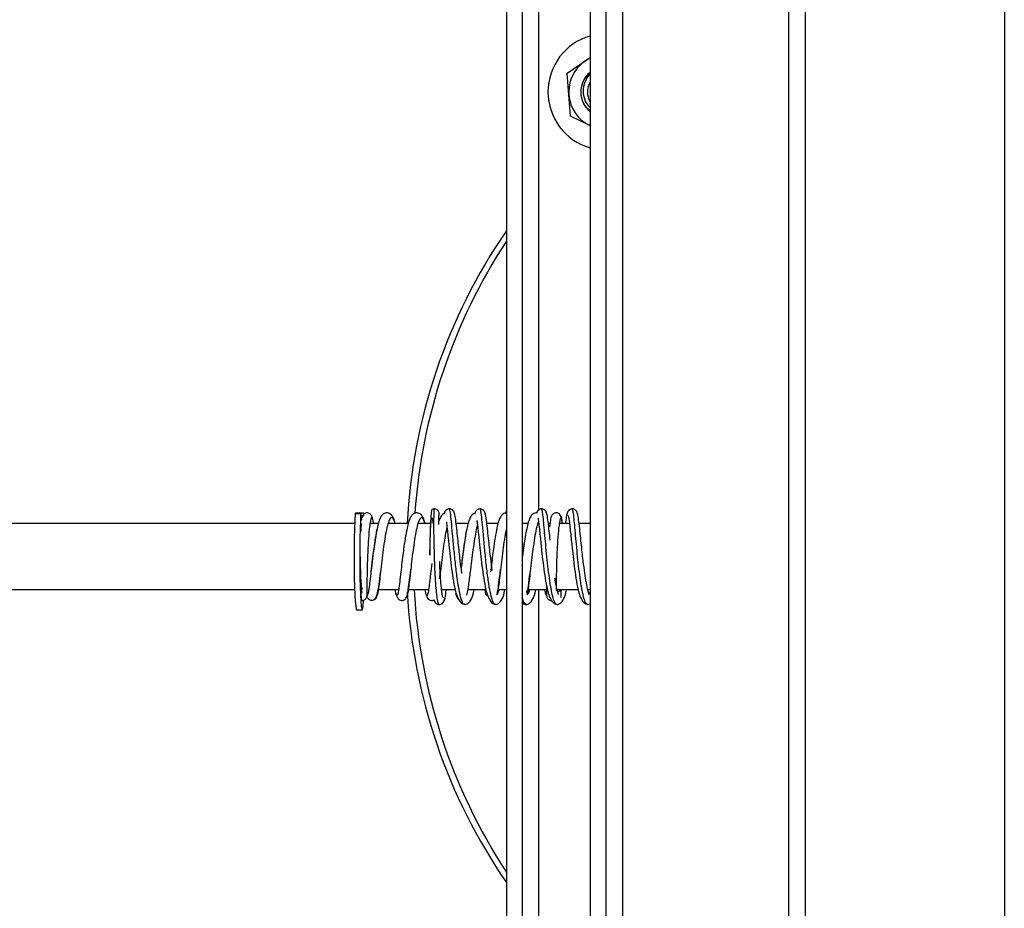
# Model space of a CAD drawing. Header units: millimetres. Extents: x -1710 to 1606, y -930 to 1956.
# Tile 11 of 27: x -453 to -265, y -749 to -579. Entities that reach past the tile are written whole.
import ezdxf

# ---------------------------------------------------------------- set-up
doc = ezdxf.new("R2010")
doc.units = ezdxf.units.MM

msp = doc.modelspace()

# ---------------------------------------------------------------- linework, layer by layer
at = {"color": 7, "linetype": 'Continuous', "lineweight": 25}
for p, q in [((-265.02, -488.45), (-265.02, -875.8)), ((-341.22, -495.52), (-341.22, -868.72)), ((-303.12, -495.58), (-303.12, -868.67)), ((-338.05, -497.51), (-338.05, -866.78)), ((-306.3, -497.62), (-306.3, -866.63)), ((-360.27, -515.44), (-360.27, -848.81)), ((-357.23, -515.44), (-357.23, -848.81)), ((-354.05, -673.14), (-354.05, -515.44)), ((-344.27, -515.44), (-344.27, -848.81)), ((-348.66, -589.65), (-344.27, -586.66)), ((-348.04, -597.88), (-348.66, -589.65)), ((-344.32, -599.66), (-348.04, -597.88)), ((-388.14, -673.93), (-389.21, -673.93)), ((-387.59, -673.79), (-389.19, -673.79)), ((-366.17, -673.58), (-366.29, -673.85)), ((-360.29, -673.58), (-360.41, -673.85)), ((-354.41, -673.58), (-354.53, -673.85)), ((-389.3, -675.77), (-458.51, -675.77)), ((-388.05, -677.23), (-388.09, -674.36)), ((-387.63, -674.36), (-388.09, -674.36)), ((-384.78, -675.77), (-386.39, -675.77)), ((-385.69, -675.77), (-385.77, -675.21)), ((-379.05, -675.77), (-382.88, -675.77)), ((-374.8, -675.77), (-377.17, -675.77)), ((-367.6, -675.77), (-369.88, -675.77)), ((-365.31, -674.87), (-365.32, -674.88)), ((-361.87, -675.77), (-364, -675.77)), ((-356.13, -675.77), (-357.23, -675.77)), ((-351.95, -675.77), (-352.24, -675.77)), ((-348.2, -675.77), (-350.14, -675.77)), ((-344.27, -675.77), (-346.36, -675.77)), ((-388.19, -682.12), (-388.16, -682.12)), ((-374.56, -683.44), (-374.73, -684.98)), ((-380.47, -685.07), (-380.5, -685.37)), ((-378.65, -685.26), (-378.57, -684.6)), ((-374.69, -684.57), (-374.77, -685.33)), ((-374.73, -684.97), (-374.77, -685.33)), ((-373.06, -686.39), (-372.91, -685.17)), ((-361.47, -685.26), (-361.4, -684.6)), ((-357.19, -684.09), (-357.23, -683.8)), ((-355.89, -686.39), (-355.74, -685.17)), ((-389.3, -688.47), (-458.51, -688.47)), ((-388.06, -688.7), (-387.97, -688.7)), ((-387.96, -688.09), (-387.97, -688.7)), ((-380.89, -688.47), (-384.77, -688.47)), ((-375.17, -688.47), (-379.05, -688.47)), ((-370.06, -688.47), (-372.66, -688.47)), ((-364.18, -688.47), (-367.62, -688.47)), ((-360.27, -688.47), (-361.87, -688.47)), ((-352.59, -688.47), (-356.15, -688.47)), ((-354.05, -848.81), (-354.05, -688.47)), ((-346.54, -688.47), (-350.57, -688.47)), ((-349.76, -688.47), (-349.8, -688.68)), ((-349.8, -689.92), (-349.8, -688.68)), ((-344.27, -688.47), (-344.69, -688.47)), ((-344.27, -688.93), (-344.52, -689.2)), ((-368.25, -691.18), (-368.29, -691.2)), ((-362.36, -691.18), (-362.41, -691.19)), ((-356.47, -691.19), (-356.53, -691.17)), ((-344.73, -691.27), (-344.27, -691.12)), ((-388.92, -692.28), (-387.86, -692.28))]:
    msp.add_line(p, q, dxfattribs=at)
at = {"color": 7, "linetype": 'Continuous', "lineweight": 25, "flags": 128}
for points in [[(-344.27, -586.76), (-344.45, -586.85), (-345.25, -587.32)], [(-389.21, -673.93), (-389.28, -675.24), (-389.33, -676.8), (-389.38, -678.56), (-389.4, -680.45), (-389.41, -682.4), (-389.39, -684.34), (-389.37, -686.2), (-389.32, -687.91), (-389.26, -689.41), (-389.19, -690.63), (-389.1, -691.54), (-389.01, -692.1), (-388.92, -692.28)], [(-388.14, -673.93), (-388.21, -675.24), (-388.27, -676.8), (-388.31, -678.56), (-388.33, -680.45), (-388.34, -682.4), (-388.33, -684.34), (-388.3, -686.2), (-388.25, -687.91), (-388.19, -689.41), (-388.12, -690.63), (-388.04, -691.54), (-387.95, -692.1), (-387.86, -692.28), (-387.76, -692.1), (-387.67, -691.54), (-387.59, -690.63), (-387.58, -690.47)], [(-388.06, -676.47), (-388, -675.96), (-387.92, -675.77)], [(-387.97, -688.7), (-387.98, -688.84), (-387.98, -688.96), (-387.99, -689.06), (-388, -689.13), (-388, -689.17), (-388.01, -689.18), (-388.02, -689.16), (-388.02, -689.1)]]:
    msp.add_lwpolyline(points, dxfattribs=at)
at = {"color": 7, "linetype": 'Continuous', "lineweight": 25}
for centre, radius, start, end in [((-341.22, -593.22), 11.11, 105.9195, 254.0805), ((-341.22, -593.22), 7.14, 124.3212, 244.3212), ((-341.22, -593.22), 4.83, 129.1667, 230.8333), ((-341.22, -593.22), 3.57, 148.5761, 211.4239), ((-270.9, -681.33), 108.51, 145.4587, 177.0652), ((-269.45, -681.32), 108.6, 146.7556, 176.039), ((-388.82, -673.92), 0.389, 160.8772, 182.5714), ((-387.75, -673.92), 0.389, 160.8772, 182.5714), ((-390.8, -674.24), 2.71, 357.4785, 9.4944), ((-384.92, -674.24), 2.71, 170.5056, 182.5215), ((-387.96, -673.92), 0.389, 357.4286, 19.1228), ((-383.73, -682.73), 4.51, 172.2856, 182.8068), ((-328.75, -683.22), 59.48, 179.5168, 184.7027), ((-305.46, -683.3), 82.77, 179.7557, 184.0164), ((-270.92, -682.93), 108.49, 183.1242, 214.5427), ((-269.35, -682.88), 108.71, 182.9511, 213.2379), ((-349.8, -689.59), 0.913, 90.0056, 134.8019)]:
    msp.add_arc(centre, radius, start, end, dxfattribs=at)
for points, knots in [([(-344.27, -596.81), (-344.38, -596.74), (-345.02, -596.34), (-345.71, -595.07), (-346.12, -593.22), (-345.71, -591.38), (-345.02, -590.11), (-344.38, -589.71), (-344.27, -589.64)], [0, 0, 0, 0, 0.046865, 0.273433, 0.5, 0.726567, 0.953135, 1, 1, 1, 1]), ([(-344.27, -589.91), (-344.28, -589.91), (-344.77, -590.24), (-345.33, -591.34), (-345.73, -593.02), (-345.38, -594.73), (-344.76, -595.79), (-344.3, -596.16), (-344.27, -596.18)], [0, 0, 0, 0, 0.005773, 0.251144, 0.496758, 0.742297, 0.987741, 1, 1, 1, 1]), ([(-385.88, -674.91), (-385.89, -674.79), (-385.95, -674.45), (-386.11, -674.19), (-386.37, -673.91), (-386.67, -673.77), (-386.99, -673.73), (-387.36, -673.81), (-387.8, -674.16), (-387.95, -674.76), (-388.04, -675.17)], [0, 0, 0, 0, 0.083672, 0.244704, 0.313623, 0.376659, 0.441081, 0.511179, 0.669112, 1, 1, 1, 1]), ([(-381.53, -675.77), (-381.58, -675.61), (-381.72, -675.04), (-381.99, -674.46), (-382.43, -673.91), (-383.04, -673.72), (-383.57, -673.77), (-384.1, -674.14), (-384.47, -674.8), (-384.74, -675.56), (-384.9, -676.27), (-384.96, -676.55)], [0, 0, 0, 0, 0.0668892, 0.2228828, 0.3611769, 0.4262232, 0.4898828, 0.611618, 0.7446641, 0.8988581, 1, 1, 1, 1]), ([(-375.81, -675.77), (-375.84, -675.66), (-375.97, -675.16), (-376.22, -674.57), (-376.57, -674.02), (-377.29, -673.66), (-378.06, -673.87), (-378.58, -674.42), (-378.95, -675.32), (-379.3, -676.74), (-379.57, -678.2), (-379.83, -679.86), (-380.05, -681.46), (-380.27, -683.28), (-380.4, -684.46), (-380.47, -685.07)], [0, 0, 0, 0, 0.023495, 0.107559, 0.183218, 0.244489, 0.30144, 0.362229, 0.492604, 0.566729, 0.674269, 0.742294, 0.819439, 0.905424, 1, 1, 1, 1]), ([(-374.52, -673.25), (-374.54, -673.23), (-374.62, -673.18), (-374.73, -674.27), (-374.85, -676.36), (-374.9, -678.79), (-374.92, -680.62), (-374.92, -681.46), (-374.91, -681.76), (-374.91, -681.8), (-374.91, -681.82), (-374.91, -681.82), (-374.91, -681.82), (-374.91, -681.82), (-374.91, -681.81), (-374.91, -681.79), (-374.9, -681.73), (-374.9, -681.59), (-374.9, -681.42), (-374.88, -680.25), (-374.85, -678.65), (-374.79, -676.97), (-374.73, -675.93), (-374.66, -675.17), (-374.58, -674.73), (-374.51, -674.63), (-374.43, -674.9), (-374.37, -675.29), (-374.35, -675.69), (-374.34, -675.77)], [0, 0, 0, 0, 0.047177, 0.15533, 0.263551, 0.371735, 0.426432, 0.453807, 0.457506, 0.458582, 0.459388, 0.459728, 0.460058, 0.460405, 0.460792, 0.461882, 0.463398, 0.467838, 0.477224, 0.481908, 0.593622, 0.649464, 0.705147, 0.76109, 0.816763, 0.872738, 0.928596, 0.984363, 1, 1, 1, 1]), ([(-374.05, -672.98), (-374.14, -672.99), (-374.33, -673), (-374.49, -673.1), (-374.57, -673.15)], [0, 0, 0, 0, 0.472354, 1, 1, 1, 1]), ([(-373.13, -691.27), (-373.19, -691.21), (-373.32, -691.09), (-373.5, -690.13), (-373.67, -688.67), (-373.82, -686.75), (-373.94, -684.52), (-374.03, -682.12), (-374.09, -679.73), (-374.13, -677.5), (-374.13, -675.58), (-374.12, -674.12), (-374.09, -673.16), (-374.07, -673.04), (-374.05, -672.98)], [0, 0, 0, 0, 0.083333, 0.166703, 0.250037, 0.333372, 0.416741, 0.500075, 0.58341, 0.666779, 0.750113, 0.833448, 0.916817, 1, 1, 1, 1]), ([(-373.13, -673.9), (-373.14, -673.82), (-373.15, -673.67), (-373.23, -673.47), (-373.35, -673.29), (-373.53, -673.13), (-373.77, -673), (-373.97, -672.99), (-374.05, -672.98)], [0, 0, 0, 0, 0.157227, 0.309913, 0.45424, 0.587633, 0.816811, 1, 1, 1, 1]), ([(-372.15, -673.85), (-372.17, -673.86), (-372.49, -673.95), (-372.84, -674.49), (-373.07, -674.91), (-373.18, -675.3), (-373.18, -675.31)], [0, 0, 0, 0, 0.034029, 0.481784, 0.986664, 1, 1, 1, 1]), ([(-373.18, -675.97), (-373.18, -675.73), (-373.18, -674.98), (-373.17, -674.17), (-373.15, -674.04), (-373.14, -673.96)], [0, 0, 0, 0, 0.186222, 0.579022, 1, 1, 1, 1]), ([(-371.19, -672.98), (-371.28, -672.99), (-371.47, -673), (-371.8, -673.17), (-372.03, -673.43), (-372.16, -673.72), (-372.17, -673.88), (-372.18, -673.96)], [0, 0, 0, 0, 0.215896, 0.455029, 0.718976, 0.858629, 1, 1, 1, 1]), ([(-370.2, -673.96), (-370.21, -673.88), (-370.23, -673.72), (-370.35, -673.43), (-370.59, -673.17), (-370.91, -673), (-371.1, -672.99), (-371.19, -672.98)], [0, 0, 0, 0, 0.141518, 0.28129, 0.545341, 0.78438, 1, 1, 1, 1]), ([(-368.29, -691.2), (-368.31, -691.22), (-368.49, -691.35), (-368.81, -690.62), (-369.24, -689.04), (-369.64, -686.6), (-370, -683.71), (-370.31, -680.64), (-370.58, -677.73), (-370.8, -675.28), (-370.98, -673.66), (-371.11, -672.91), (-371.18, -673.05), (-371.19, -673.07)], [0, 0, 0, 0, 0.015082, 0.121605, 0.228123, 0.334622, 0.441159, 0.547649, 0.654185, 0.760686, 0.867202, 0.973726, 1, 1, 1, 1]), ([(-368.78, -685.34), (-368.81, -685.13), (-368.95, -684.24), (-369.13, -682.66), (-369.35, -680.75), (-369.54, -678.96), (-369.73, -677.07), (-369.93, -675.32), (-370.13, -673.92), (-370.26, -673.7), (-370.33, -673.58)], [0, 0, 0, 0, 0.042941, 0.185593, 0.27992, 0.390387, 0.517286, 0.66094, 0.821721, 1, 1, 1, 1]), ([(-366.28, -673.79), (-366.49, -673.9), (-366.94, -674.12), (-367.29, -674.81), (-367.56, -675.56), (-367.72, -676.27), (-367.78, -676.55)], [0, 0, 0, 0, 0.234606, 0.496803, 0.800678, 1, 1, 1, 1]), ([(-365.31, -672.98), (-365.4, -672.99), (-365.59, -673), (-365.92, -673.17), (-366.15, -673.43), (-366.28, -673.72), (-366.29, -673.88), (-366.3, -673.96)], [0, 0, 0, 0, 0.215869, 0.454992, 0.718949, 0.858613, 1, 1, 1, 1]), ([(-364.32, -673.96), (-364.33, -673.88), (-364.35, -673.72), (-364.47, -673.43), (-364.71, -673.17), (-365.03, -673), (-365.22, -672.99), (-365.31, -672.98)], [0, 0, 0, 0, 0.141505, 0.281266, 0.545309, 0.784357, 1, 1, 1, 1]), ([(-362.41, -691.19), (-362.45, -691.21), (-362.61, -691.29), (-362.93, -690.62), (-363.35, -689.11), (-363.75, -686.71), (-364.11, -683.83), (-364.42, -680.75), (-364.69, -677.83), (-364.91, -675.36), (-365.1, -673.7), (-365.23, -672.92), (-365.3, -673.05), (-365.31, -673.08)], [0, 0, 0, 0, 0.022298, 0.117128, 0.223708, 0.330264, 0.436862, 0.543411, 0.650005, 0.756567, 0.863139, 0.969726, 1, 1, 1, 1]), ([(-362.98, -684.78), (-362.99, -684.76), (-363.09, -684.04), (-363.25, -682.66), (-363.47, -680.75), (-363.66, -678.96), (-363.85, -677.07), (-364.05, -675.32), (-364.25, -673.92), (-364.38, -673.7), (-364.45, -673.58)], [0, 0, 0, 0, 0.004727, 0.153076, 0.251171, 0.366049, 0.498016, 0.647406, 0.814605, 1, 1, 1, 1]), ([(-360.27, -673.77), (-360.47, -673.8), (-360.91, -673.86), (-361.4, -674.44), (-361.77, -675.32), (-362.12, -676.74), (-362.4, -678.2), (-362.65, -679.86), (-362.87, -681.46), (-363.09, -683.28), (-363.22, -684.46), (-363.29, -685.07)], [0, 0, 0, 0, 0.061801, 0.143445, 0.318549, 0.418103, 0.562533, 0.653893, 0.757501, 0.872982, 1, 1, 1, 1]), ([(-360.27, -673.48), (-360.28, -673.49), (-360.34, -673.55), (-360.39, -673.72), (-360.41, -673.88), (-360.42, -673.96)], [0, 0, 0, 0, 0.064605, 0.529432, 1, 1, 1, 1]), ([(-354.51, -673.76), (-354.55, -673.75), (-354.72, -673.73), (-355.23, -673.92), (-355.67, -674.44), (-356.01, -675.24), (-356.32, -676.39), (-356.61, -677.85), (-356.89, -679.7), (-357.11, -681.24), (-357.22, -682.12), (-357.23, -682.2)], [0, 0, 0, 0, 0.015877, 0.076015, 0.203833, 0.347958, 0.496752, 0.641684, 0.78786, 0.980722, 1, 1, 1, 1]), ([(-353.55, -672.98), (-353.64, -672.99), (-353.83, -673), (-354.16, -673.17), (-354.39, -673.43), (-354.5, -673.67), (-354.52, -673.78), (-354.52, -673.82)], [0, 0, 0, 0, 0.2360395, 0.4975681, 0.7863181, 0.93912, 1, 1, 1, 1]), ([(-352.56, -673.96), (-352.57, -673.88), (-352.59, -673.72), (-352.71, -673.43), (-352.95, -673.17), (-353.28, -673), (-353.46, -672.99), (-353.55, -672.98)], [0, 0, 0, 0, 0.1414661, 0.2811958, 0.5452106, 0.7842831, 1, 1, 1, 1]), ([(-350.61, -691.27), (-350.61, -691.27), (-350.73, -691.37), (-350.97, -691.01), (-351.32, -690.15), (-351.66, -688.66), (-351.98, -686.75), (-352.27, -684.52), (-352.53, -682.12), (-352.76, -679.73), (-352.96, -677.5), (-353.13, -675.58), (-353.28, -674.12), (-353.42, -673.16), (-353.51, -673.04), (-353.55, -672.98)], [0, 0, 0, 0, 0.00001, 0.083335, 0.166695, 0.250021, 0.333346, 0.416706, 0.500032, 0.583357, 0.666717, 0.750043, 0.833368, 0.916729, 1, 1, 1, 1]), ([(-351.89, -678.99), (-351.96, -678.38), (-352.09, -677.04), (-352.29, -675.33), (-352.49, -673.92), (-352.62, -673.7), (-352.69, -673.58)], [0, 0, 0, 0, 0.200974, 0.438767, 0.704904, 1, 1, 1, 1]), ([(-349.78, -674.59), (-349.9, -674.29), (-350.07, -673.87), (-350.77, -673.68), (-351.66, -674.08), (-351.82, -674.85), (-351.97, -675.87), (-352.05, -676.43)], [0, 0, 0, 0, 0.2487824, 0.3562588, 0.4533855, 0.6999336, 1, 1, 1, 1]), ([(-348.53, -673.58), (-348.6, -673.69), (-348.72, -673.89), (-348.87, -674.78), (-348.96, -675.55), (-348.99, -675.77)], [0, 0, 0, 0, 0.442535, 0.836808, 1, 1, 1, 1]), ([(-347.67, -672.98), (-347.76, -672.99), (-347.95, -673), (-348.28, -673.17), (-348.51, -673.43), (-348.64, -673.72), (-348.66, -673.88), (-348.66, -673.96)], [0, 0, 0, 0, 0.215758, 0.454844, 0.718843, 0.858555, 1, 1, 1, 1]), ([(-348.53, -674.21), (-348.48, -674.27), (-348.39, -674.38), (-348.24, -675.39), (-348.09, -676.71), (-347.94, -678.17), (-347.79, -679.57), (-347.62, -681.25), (-347.39, -683.32), (-347.06, -685.77), (-346.76, -687.65), (-346.4, -689.15), (-345.97, -690.25), (-345.37, -691.1), (-344.95, -691.21), (-344.73, -691.27)], [0, 0, 0, 0, 0.094408, 0.180966, 0.258355, 0.326249, 0.384388, 0.432626, 0.522854, 0.617136, 0.717655, 0.776484, 0.843254, 0.918062, 1, 1, 1, 1]), ([(-344.73, -691.27), (-344.85, -691.21), (-345.09, -691.09), (-345.44, -690.13), (-345.78, -688.67), (-346.1, -686.75), (-346.39, -684.52), (-346.65, -682.13), (-346.88, -679.73), (-347.08, -677.5), (-347.25, -675.59), (-347.4, -674.1), (-347.54, -673.24), (-347.63, -672.88), (-347.67, -672.98), (-347.67, -672.98)], [0, 0, 0, 0, 0.083274, 0.166633, 0.249957, 0.333281, 0.41664, 0.499964, 0.583288, 0.666647, 0.749971, 0.833295, 0.916654, 0.999978, 1, 1, 1, 1]), ([(-346.68, -673.96), (-346.69, -673.88), (-346.71, -673.72), (-346.83, -673.43), (-347.07, -673.17), (-347.4, -673), (-347.58, -672.99), (-347.67, -672.98)], [0, 0, 0, 0, 0.141447, 0.281161, 0.545161, 0.784246, 1, 1, 1, 1]), ([(-344.55, -689.33), (-344.53, -689.32), (-344.45, -689.3), (-344.56, -689), (-344.78, -688.15), (-345.05, -686.76), (-345.36, -684.7), (-345.62, -682.68), (-345.83, -680.75), (-346.02, -678.97), (-346.21, -677.08), (-346.41, -675.32), (-346.61, -673.92), (-346.74, -673.7), (-346.81, -673.58)], [0, 0, 0, 0, 0.0298523, 0.0844825, 0.1374073, 0.2376477, 0.3301331, 0.4299823, 0.4960067, 0.5733277, 0.6621486, 0.7626952, 0.8752254, 1, 1, 1, 1]), ([(-386.32, -675.56), (-386.38, -675.95), (-386.53, -676.83), (-386.7, -679.24), (-386.85, -682.17), (-386.93, -685.06), (-386.97, -687.23), (-386.97, -687.96), (-386.96, -688.2)], [0, 0, 0, 0, 0.15257, 0.341867, 0.531164, 0.720457, 0.90976, 1, 1, 1, 1]), ([(-385.77, -675.21), (-385.85, -674.96), (-386.02, -674.46), (-386.21, -674.77), (-386.3, -675.45), (-386.32, -675.56)], [0, 0, 0, 0, 0.455785, 0.91157, 1, 1, 1, 1]), ([(-381.56, -675.77), (-381.62, -675.56), (-381.8, -674.96), (-382.12, -674.59), (-382.49, -674.71), (-382.86, -675.49), (-383.21, -676.83), (-383.54, -678.64), (-383.84, -680.74), (-384.12, -682.97), (-384.27, -684.37), (-384.35, -685.07)], [0, 0, 0, 0, 0.062216, 0.179444, 0.296661, 0.413879, 0.531108, 0.648336, 0.765554, 0.882772, 1, 1, 1, 1]), ([(-375.81, -675.77), (-375.92, -675.46), (-376.15, -674.81), (-376.51, -674.56), (-376.89, -674.9), (-377.25, -675.88), (-377.6, -677.39), (-377.92, -679.32), (-378.21, -681.47), (-378.43, -683.31), (-378.54, -684.3), (-378.57, -684.6)], [0, 0, 0, 0, 0.1080555, 0.227768, 0.3474798, 0.4671805, 0.5868818, 0.7065943, 0.8263062, 0.9460068, 1, 1, 1, 1]), ([(-371.76, -675.43), (-371.76, -675.45), (-371.71, -675.76), (-371.61, -676.74), (-371.46, -678.16), (-371.31, -679.57), (-371.14, -681.25), (-370.91, -683.32), (-370.58, -685.77), (-370.28, -687.65), (-369.92, -689.15), (-369.49, -690.25), (-368.89, -691.1), (-368.47, -691.21), (-368.25, -691.27)], [0, 0, 0, 0, 0.007708, 0.101427, 0.183649, 0.254059, 0.312479, 0.421752, 0.535933, 0.657679, 0.728967, 0.809907, 0.900617, 1, 1, 1, 1]), ([(-365.81, -676.07), (-365.88, -676.33), (-366.08, -677.01), (-366.36, -678.65), (-366.67, -680.73), (-366.94, -682.97), (-367.1, -684.37), (-367.18, -685.07)], [0, 0, 0, 0, 0.136942, 0.352716, 0.56847, 0.784225, 1, 1, 1, 1]), ([(-365.93, -675.17), (-365.91, -675.27), (-365.85, -675.64), (-365.73, -676.73), (-365.58, -678.16), (-365.43, -679.57), (-365.26, -681.25), (-365.03, -683.32), (-364.7, -685.77), (-364.4, -687.65), (-364.04, -689.15), (-363.61, -690.25), (-363.01, -691.1), (-362.59, -691.21), (-362.37, -691.27)], [0, 0, 0, 0, 0.035629, 0.126721, 0.206638, 0.275074, 0.331855, 0.438063, 0.549043, 0.667372, 0.73665, 0.815302, 0.903441, 1, 1, 1, 1]), ([(-354.14, -675.36), (-354.25, -675.68), (-354.48, -676.34), (-354.81, -678), (-355.12, -680.01), (-355.4, -682.22), (-355.65, -684.41), (-355.87, -686.42), (-356.07, -688.01), (-356.2, -688.96), (-356.27, -689.14), (-356.29, -689.18)], [0, 0, 0, 0, 0.112517, 0.235115, 0.357712, 0.480321, 0.60293, 0.725527, 0.848125, 0.970734, 1, 1, 1, 1]), ([(-354.25, -674.66), (-354.2, -674.9), (-354.12, -675.41), (-353.97, -676.72), (-353.82, -678.17), (-353.67, -679.57), (-353.5, -681.25), (-353.27, -683.32), (-352.94, -685.77), (-352.64, -687.65), (-352.28, -689.15), (-351.85, -690.25), (-351.25, -691.1), (-350.83, -691.21), (-350.61, -691.27)], [0, 0, 0, 0, 0.0854765, 0.1718784, 0.2476801, 0.3125912, 0.3664484, 0.4671859, 0.5724494, 0.6846798, 0.7503708, 0.8249358, 0.9084829, 1, 1, 1, 1]), ([(-350.19, -676.08), (-350.22, -676.26), (-350.33, -676.93), (-350.49, -679.05), (-350.64, -681.95), (-350.73, -684.97), (-350.76, -687.17), (-350.77, -688.33), (-350.77, -688.59), (-350.77, -688.6)], [0, 0, 0, 0, 0.0761549, 0.2728088, 0.4694659, 0.6661179, 0.8627824, 0.9942203, 1, 1, 1, 1]), ([(-349.79, -674.66), (-349.88, -674.7), (-350.02, -674.77), (-350.14, -675.72), (-350.19, -676.08)], [0, 0, 0, 0, 0.620052, 1, 1, 1, 1]), ([(-349.57, -675.77), (-349.57, -675.76), (-349.59, -675.4), (-349.64, -674.95), (-349.7, -674.57), (-349.75, -674.49), (-349.77, -674.51), (-349.78, -674.54), (-349.78, -674.57), (-349.79, -674.59), (-349.79, -674.63), (-349.79, -674.65), (-349.79, -674.66), (-349.79, -674.66)], [0, 0, 0, 0, 0.01619, 0.342809, 0.669703, 0.834338, 0.916891, 0.938952, 0.958162, 0.985392, 0.9938, 0.997061, 1, 1, 1, 1]), ([(-349.79, -674.66), (-349.79, -674.67), (-349.79, -674.68), (-349.79, -674.69), (-349.78, -674.77), (-349.74, -675.03), (-349.7, -675.21), (-349.67, -675.73), (-349.66, -675.77)], [0, 0, 0, 0, 0.004193, 0.008855, 0.020676, 0.115425, 0.922827, 1, 1, 1, 1]), ([(-385.02, -676.76), (-385.02, -676.76), (-385.14, -677.19), (-385.35, -678.5), (-385.66, -680.53), (-385.94, -682.77), (-386.18, -684.93), (-386.39, -686.85), (-386.59, -688.36), (-386.76, -689.38), (-386.87, -689.52), (-386.92, -689.59)], [0, 0, 0, 0, 0.001023, 0.125634, 0.250233, 0.374832, 0.499441, 0.624056, 0.748652, 0.87309, 1, 1, 1, 1]), ([(-384.96, -676.55), (-385, -676.71), (-385.13, -677.27), (-385.34, -678.53), (-385.61, -680.36), (-385.91, -682.62), (-386.09, -684.14), (-386.18, -684.96)], [0, 0, 0, 0, 0.0752877, 0.2747077, 0.4737817, 0.7132381, 1, 1, 1, 1]), ([(-371.64, -676.43), (-371.76, -676.95), (-371.98, -677.98), (-372.29, -680.02), (-372.58, -682.23), (-372.83, -684.39), (-372.98, -685.83), (-373.05, -686.38), (-373.05, -686.39)], [0, 0, 0, 0, 0.197129, 0.396662, 0.596213, 0.795764, 0.995295, 1, 1, 1, 1]), ([(-367.78, -676.55), (-367.82, -676.71), (-367.96, -677.27), (-368.17, -678.54), (-368.43, -680.36), (-368.71, -682.39), (-368.86, -683.68), (-368.93, -684.28)], [0, 0, 0, 0, 0.0816, 0.297736, 0.513511, 0.773198, 1, 1, 1, 1]), ([(-367.84, -676.76), (-367.84, -676.76), (-367.96, -677.19), (-368.18, -678.5), (-368.48, -680.53), (-368.73, -682.56), (-368.87, -683.77), (-368.93, -684.27)], [0, 0, 0, 0, 0.002208, 0.271094, 0.539955, 0.808815, 1, 1, 1, 1]), ([(-360.27, -676.85), (-360.32, -677.04), (-360.49, -677.72), (-360.74, -679.33), (-361.04, -681.47), (-361.3, -683.7), (-361.53, -685.78), (-361.73, -687.56), (-361.92, -688.81), (-362.03, -689.45), (-362.09, -689.47), (-362.1, -689.47)], [0, 0, 0, 0, 0.054828, 0.188162, 0.321494, 0.454815, 0.588136, 0.721469, 0.854802, 0.988122, 1, 1, 1, 1]), ([(-356.38, -676.78), (-356.46, -677.14), (-356.65, -678), (-356.93, -679.83), (-357.13, -681.33), (-357.22, -682.09), (-357.23, -682.12)], [0, 0, 0, 0, 0.251875, 0.617302, 0.982764, 1, 1, 1, 1]), ([(-372.3, -689.97), (-372.35, -689.94), (-372.44, -689.89), (-372.57, -689.23), (-372.68, -688.33), (-372.81, -687.01), (-372.92, -685.34), (-373, -683.85), (-373.02, -683.14), (-373.03, -683.02)], [0, 0, 0, 0, 0.17267, 0.331632, 0.475885, 0.604977, 0.815586, 0.97059, 1, 1, 1, 1]), ([(-386.01, -690.51), (-385.77, -690.42), (-385.26, -690.23), (-384.89, -689.07), (-384.62, -687.44), (-384.45, -685.93), (-384.36, -685.14)], [0, 0, 0, 0, 0.221719, 0.46158, 0.72058, 1, 1, 1, 1]), ([(-384.35, -685.07), (-384.42, -685.72), (-384.57, -687.02), (-384.76, -688.47), (-384.93, -689.43), (-385.04, -689.54), (-385.09, -689.59)], [0, 0, 0, 0, 0.250817, 0.501622, 0.752847, 1, 1, 1, 1]), ([(-380.48, -685.19), (-380.5, -685.31), (-380.59, -686.13), (-380.73, -687.39), (-380.92, -688.76), (-381.09, -689.54), (-381.25, -689.66), (-381.39, -689.29), (-381.48, -688.69), (-381.51, -688.47)], [0, 0, 0, 0, 0.030275, 0.205485, 0.380695, 0.555889, 0.731081, 0.906291, 1, 1, 1, 1]), ([(-381.38, -689.18), (-381.37, -689.21), (-381.33, -689.46), (-381.23, -689.8), (-380.98, -690.24), (-380.56, -690.47), (-380.13, -690.53), (-379.58, -690.3), (-379.28, -689.7), (-379.09, -688.73), (-378.89, -687.25), (-378.72, -685.88), (-378.65, -685.26)], [0, 0, 0, 0, 0.012488, 0.110023, 0.197691, 0.240016, 0.281257, 0.356978, 0.496171, 0.663617, 0.845676, 1, 1, 1, 1]), ([(-378.57, -684.6), (-378.62, -684.98), (-378.74, -686.07), (-378.91, -687.55), (-379.09, -688.81), (-379.21, -689.45), (-379.27, -689.47), (-379.27, -689.47)], [0, 0, 0, 0, 0.150879, 0.425764, 0.700647, 0.975505, 1, 1, 1, 1]), ([(-374.77, -685.33), (-374.81, -685.62), (-374.92, -686.59), (-375.07, -687.9), (-375.25, -689.08), (-375.42, -689.66), (-375.58, -689.55), (-375.7, -689.11), (-375.78, -688.57), (-375.79, -688.47)], [0, 0, 0, 0, 0.075949, 0.252894, 0.429856, 0.606818, 0.783764, 0.960709, 1, 1, 1, 1]), ([(-367.85, -689.48), (-367.75, -689.1), (-367.58, -688.43), (-367.38, -686.88), (-367.25, -685.75), (-367.18, -685.15)], [0, 0, 0, 0, 0.382863, 0.671795, 1, 1, 1, 1]), ([(-362.07, -689.37), (-362.02, -689.16), (-361.88, -688.59), (-361.72, -687.24), (-361.55, -685.88), (-361.47, -685.26)], [0, 0, 0, 0, 0.2476406, 0.6548303, 1, 1, 1, 1]), ([(-356.29, -689.18), (-356.25, -688.98), (-356.17, -688.54), (-356.04, -687.64), (-355.94, -686.8), (-355.89, -686.39)], [0, 0, 0, 0, 0.311345, 0.662557, 1, 1, 1, 1]), ([(-350.43, -689.33), (-350.41, -689.32), (-350.33, -689.3), (-350.44, -689), (-350.66, -688.14), (-350.86, -687.22), (-350.98, -686.39), (-351, -686.26)], [0, 0, 0, 0, 0.116523, 0.329698, 0.536238, 0.927401, 1, 1, 1, 1]), ([(-387.86, -690.51), (-387.91, -690.42), (-387.99, -690.29), (-388.06, -689.26), (-388.08, -688.88)], [0, 0, 0, 0, 0.630791, 1, 1, 1, 1]), ([(-386.96, -688.2), (-386.97, -688.51), (-386.97, -689.42), (-386.95, -689.52), (-386.94, -689.59)], [0, 0, 0, 0, 0.3432573, 1, 1, 1, 1]), ([(-386.92, -689.59), (-386.92, -689.51), (-386.9, -689.31), (-386.81, -689.11), (-386.73, -689.03), (-386.72, -689.02)], [0, 0, 0, 0, 0.416576, 0.943753, 1, 1, 1, 1]), ([(-372.3, -690.74), (-372.19, -690.61), (-372.01, -690.38), (-371.85, -689.06), (-371.77, -688.47)], [0, 0, 0, 0, 0.554293, 1, 1, 1, 1]), ([(-369.73, -689.55), (-369.73, -689.56), (-369.79, -689.7), (-369.86, -689.59), (-369.92, -689.27), (-369.92, -689.25)], [0, 0, 0, 0, 0.10703, 0.953284, 1, 1, 1, 1]), ([(-368.25, -691.27), (-368.05, -691.23), (-367.66, -691.16), (-366.97, -690.38), (-366.65, -689.52), (-366.48, -688.66), (-366.44, -688.47)], [0, 0, 0, 0, 0.237949, 0.467277, 0.888024, 1, 1, 1, 1]), ([(-363.9, -689.4), (-363.91, -689.41), (-363.97, -689.68), (-364.07, -689.61), (-364.21, -689.3), (-364.31, -688.69), (-364.34, -688.47)], [0, 0, 0, 0, 0.015247, 0.40372, 0.792229, 1, 1, 1, 1]), ([(-362.37, -691.27), (-362.17, -691.23), (-361.78, -691.16), (-361.09, -690.38), (-360.77, -689.52), (-360.6, -688.66), (-360.56, -688.47)], [0, 0, 0, 0, 0.237958, 0.467313, 0.888168, 1, 1, 1, 1]), ([(-361.72, -688.47), (-361.73, -688.51), (-361.81, -688.81), (-361.9, -688.92), (-361.97, -689.01)], [0, 0, 0, 0, 0.11841, 1, 1, 1, 1]), ([(-356.49, -691.27), (-356.29, -691.23), (-355.9, -691.16), (-355.21, -690.38), (-354.89, -689.52), (-354.72, -688.66), (-354.68, -688.47)], [0, 0, 0, 0, 0.237966, 0.467349, 0.888313, 1, 1, 1, 1]), ([(-356.28, -689.13), (-356.29, -689.08), (-356.31, -688.99), (-356.38, -688.75), (-356.4, -688.64)], [0, 0, 0, 0, 0.543711, 1, 1, 1, 1]), ([(-355.86, -688.47), (-355.9, -688.62), (-356.07, -689.16), (-356.24, -689.3), (-356.37, -689.4)], [0, 0, 0, 0, 0.270381, 1, 1, 1, 1]), ([(-356.31, -689.33), (-356.28, -689.33), (-356.23, -689.34), (-356.25, -689.26), (-356.26, -689.24)], [0, 0, 0, 0, 0.806453, 1, 1, 1, 1]), ([(-352.57, -689.59), (-352.63, -689.55), (-352.73, -689.46), (-352.84, -688.79), (-352.89, -688.47)], [0, 0, 0, 0, 0.519216, 1, 1, 1, 1]), ([(-352.59, -687.75), (-352.59, -688.05), (-352.6, -688.77), (-352.58, -689.43), (-352.58, -689.54), (-352.57, -689.59)], [0, 0, 0, 0, 0.266372, 0.641682, 1, 1, 1, 1]), ([(-350.61, -691.27), (-350.41, -691.23), (-350.02, -691.16), (-349.33, -690.38), (-349.01, -689.52), (-348.84, -688.66), (-348.8, -688.47)], [0, 0, 0, 0, 0.237975, 0.467385, 0.888457, 1, 1, 1, 1]), ([(-387.86, -690.51), (-387.75, -690.49), (-387.53, -690.47), (-387.26, -690.3), (-387.07, -690.08), (-386.96, -689.83), (-386.95, -689.67), (-386.94, -689.59)], [0, 0, 0, 0, 0.2348588, 0.4547868, 0.649872, 0.8432891, 1, 1, 1, 1]), ([(-385.09, -689.59), (-385.1, -689.68), (-385.12, -689.87), (-385.25, -690.13), (-385.46, -690.34), (-385.71, -690.47), (-386.01, -690.52), (-386.31, -690.47), (-386.56, -690.34), (-386.77, -690.13), (-386.9, -689.87), (-386.92, -689.68), (-386.92, -689.59)], [0, 0, 0, 0, 0.0903, 0.204576, 0.294988, 0.394769, 0.5, 0.605231, 0.705012, 0.795424, 0.9097, 1, 1, 1, 1]), ([(-375.57, -689.47), (-375.55, -689.56), (-375.47, -689.94), (-375.26, -690.3), (-374.71, -690.53), (-374.32, -690.49), (-374.18, -690.4), (-374.12, -690.36)], [0, 0, 0, 0, 0.125565, 0.559386, 0.796196, 0.925428, 1, 1, 1, 1]), ([(-374.13, -690.33), (-374.1, -690.47), (-374.05, -690.76), (-373.75, -691.07), (-373.42, -691.25), (-373.22, -691.26), (-373.13, -691.27)], [0, 0, 0, 0, 0.229668, 0.506233, 0.762594, 1, 1, 1, 1]), ([(-373.13, -691.27), (-373.03, -691.26), (-372.84, -691.25), (-372.5, -691.07), (-372.19, -690.73), (-372.13, -690.4), (-372.09, -690.24)], [0, 0, 0, 0, 0.224216, 0.466322, 0.727494, 1, 1, 1, 1]), ([(-369.8, -689.61), (-369.77, -689.73), (-369.72, -689.96), (-369.55, -690.2), (-369.32, -690.38), (-369.17, -690.44), (-369.1, -690.46)], [0, 0, 0, 0, 0.364548, 0.713561, 0.868476, 1, 1, 1, 1]), ([(-363.4, -690.44), (-363.4, -690.44), (-363.34, -690.48), (-363.27, -690.48), (-363.22, -690.48)], [0, 0, 0, 0, 0.171601, 1, 1, 1, 1]), ([(-356.53, -691.17), (-356.61, -691.16), (-356.82, -691.15), (-357.06, -690.64), (-357.2, -690), (-357.23, -689.9)], [0, 0, 0, 0, 0.329077, 0.898505, 1, 1, 1, 1]), ([(-357.23, -690.85), (-357.2, -690.89), (-356.96, -691.24), (-356.72, -691.25), (-356.49, -691.27)], [0, 0, 0, 0, 0.109299, 1, 1, 1, 1]), ([(-352.57, -689.59), (-352.57, -689.68), (-352.55, -689.87), (-352.41, -690.13), (-352.21, -690.34), (-351.95, -690.47), (-351.71, -690.52), (-351.57, -690.49), (-351.53, -690.48)], [0, 0, 0, 0, 0.165273, 0.374425, 0.539903, 0.722528, 0.915126, 1, 1, 1, 1])]:
    msp.add_open_spline(points, degree=3, knots=knots, dxfattribs=at)

doc.saveas('drawing.dxf')
